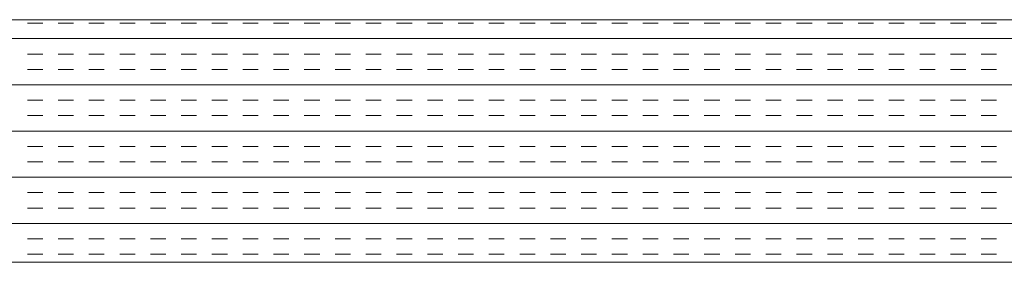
# Model space of a CAD drawing. Extents: x 3940905 to 4145695, y 925352 to 1109797.
# Tile 94 of 256: x 3949137 to 3949340, y 1099504 to 1099554. Entities that reach past the tile are written whole.
import ezdxf

# ---------------------------------------------------------------- set-up
doc = ezdxf.new("R2010")
doc.units = 0
doc.header["$LTSCALE"] = 750
doc.header["$MEASUREMENT"] = 0
doc.layers.add('CKD Equipments', color=252, linetype='CONTINUOUS', lineweight=0)

msp = doc.modelspace()

# ---------------------------------------------------------------- linework, layer by layer
at = {"layer": 'CKD Equipments'}
for p, q in [((3948980.37, 1099554.23), (3949698.37, 1099554.23)), ((3948930.37, 1099504.23), (3949748.37, 1099504.23))]:
    msp.add_line(p, q, dxfattribs=at)
at = {"layer": 'CKD Equipments', "color": 4, "linetype": 'Continuous'}
for p, q in [((3949138.64, 1099553.51), (3949141.82, 1099553.51)), ((3949144.99, 1099553.51), (3949148.17, 1099553.51)), ((3949151.34, 1099553.51), (3949154.52, 1099553.51)), ((3949157.69, 1099553.51), (3949160.87, 1099553.51)), ((3949164.04, 1099553.51), (3949167.22, 1099553.51)), ((3949170.39, 1099553.51), (3949173.57, 1099553.51)), ((3949176.74, 1099553.51), (3949179.92, 1099553.51)), ((3949183.09, 1099553.51), (3949186.27, 1099553.51)), ((3949189.44, 1099553.51), (3949192.62, 1099553.51)), ((3949195.79, 1099553.51), (3949198.97, 1099553.51)), ((3949202.14, 1099553.51), (3949205.32, 1099553.51)), ((3949208.49, 1099553.51), (3949211.67, 1099553.51)), ((3949214.84, 1099553.51), (3949218.02, 1099553.51)), ((3949221.19, 1099553.51), (3949224.37, 1099553.51)), ((3949227.54, 1099553.51), (3949230.72, 1099553.51)), ((3949233.89, 1099553.51), (3949237.07, 1099553.51)), ((3949240.24, 1099553.51), (3949243.42, 1099553.51)), ((3949246.59, 1099553.51), (3949249.77, 1099553.51)), ((3949252.94, 1099553.51), (3949256.12, 1099553.51)), ((3949259.29, 1099553.51), (3949262.47, 1099553.51)), ((3949265.64, 1099553.51), (3949268.82, 1099553.51)), ((3949271.99, 1099553.51), (3949275.17, 1099553.51)), ((3949278.34, 1099553.51), (3949281.52, 1099553.51)), ((3949284.69, 1099553.51), (3949287.87, 1099553.51)), ((3949291.04, 1099553.51), (3949294.22, 1099553.51)), ((3949297.39, 1099553.51), (3949300.57, 1099553.51)), ((3949303.74, 1099553.51), (3949306.92, 1099553.51)), ((3949310.09, 1099553.51), (3949313.27, 1099553.51)), ((3949316.44, 1099553.51), (3949319.62, 1099553.51)), ((3949322.79, 1099553.51), (3949325.97, 1099553.51)), ((3949329.14, 1099553.51), (3949332.32, 1099553.51)), ((3949335.49, 1099553.51), (3949338.67, 1099553.51)), ((3948930.37, 1099550.34), (3949748.37, 1099550.34)), ((3949138.64, 1099547.16), (3949141.82, 1099547.16)), ((3949144.99, 1099547.16), (3949148.17, 1099547.16)), ((3949151.34, 1099547.16), (3949154.52, 1099547.16)), ((3949157.69, 1099547.16), (3949160.87, 1099547.16)), ((3949164.04, 1099547.16), (3949167.22, 1099547.16)), ((3949170.39, 1099547.16), (3949173.57, 1099547.16)), ((3949176.74, 1099547.16), (3949179.92, 1099547.16)), ((3949183.09, 1099547.16), (3949186.27, 1099547.16)), ((3949189.44, 1099547.16), (3949192.62, 1099547.16)), ((3949195.79, 1099547.16), (3949198.97, 1099547.16)), ((3949202.14, 1099547.16), (3949205.32, 1099547.16)), ((3949208.49, 1099547.16), (3949211.67, 1099547.16)), ((3949214.84, 1099547.16), (3949218.02, 1099547.16)), ((3949221.19, 1099547.16), (3949224.37, 1099547.16)), ((3949227.54, 1099547.16), (3949230.72, 1099547.16)), ((3949233.89, 1099547.16), (3949237.07, 1099547.16)), ((3949240.24, 1099547.16), (3949243.42, 1099547.16)), ((3949246.59, 1099547.16), (3949249.77, 1099547.16)), ((3949252.94, 1099547.16), (3949256.12, 1099547.16)), ((3949259.29, 1099547.16), (3949262.47, 1099547.16)), ((3949265.64, 1099547.16), (3949268.82, 1099547.16)), ((3949271.99, 1099547.16), (3949275.17, 1099547.16)), ((3949278.34, 1099547.16), (3949281.52, 1099547.16)), ((3949284.69, 1099547.16), (3949287.87, 1099547.16)), ((3949291.04, 1099547.16), (3949294.22, 1099547.16)), ((3949297.39, 1099547.16), (3949300.57, 1099547.16)), ((3949303.74, 1099547.16), (3949306.92, 1099547.16)), ((3949310.09, 1099547.16), (3949313.27, 1099547.16)), ((3949316.44, 1099547.16), (3949319.62, 1099547.16)), ((3949322.79, 1099547.16), (3949325.97, 1099547.16)), ((3949329.14, 1099547.16), (3949332.32, 1099547.16)), ((3949335.49, 1099547.16), (3949338.67, 1099547.16)), ((3949138.64, 1099543.99), (3949141.82, 1099543.99)), ((3949144.99, 1099543.99), (3949148.17, 1099543.99)), ((3949151.34, 1099543.99), (3949154.52, 1099543.99)), ((3949157.69, 1099543.99), (3949160.87, 1099543.99)), ((3949164.04, 1099543.99), (3949167.22, 1099543.99)), ((3949170.39, 1099543.99), (3949173.57, 1099543.99)), ((3949176.74, 1099543.99), (3949179.92, 1099543.99)), ((3949183.09, 1099543.99), (3949186.27, 1099543.99)), ((3949189.44, 1099543.99), (3949192.62, 1099543.99)), ((3949195.79, 1099543.99), (3949198.97, 1099543.99)), ((3949202.14, 1099543.99), (3949205.32, 1099543.99)), ((3949208.49, 1099543.99), (3949211.67, 1099543.99)), ((3949214.84, 1099543.99), (3949218.02, 1099543.99)), ((3949221.19, 1099543.99), (3949224.37, 1099543.99)), ((3949227.54, 1099543.99), (3949230.72, 1099543.99)), ((3949233.89, 1099543.99), (3949237.07, 1099543.99)), ((3949240.24, 1099543.99), (3949243.42, 1099543.99)), ((3949246.59, 1099543.99), (3949249.77, 1099543.99)), ((3949252.94, 1099543.99), (3949256.12, 1099543.99)), ((3949259.29, 1099543.99), (3949262.47, 1099543.99)), ((3949265.64, 1099543.99), (3949268.82, 1099543.99)), ((3949271.99, 1099543.99), (3949275.17, 1099543.99)), ((3949278.34, 1099543.99), (3949281.52, 1099543.99)), ((3949284.69, 1099543.99), (3949287.87, 1099543.99)), ((3949291.04, 1099543.99), (3949294.22, 1099543.99)), ((3949297.39, 1099543.99), (3949300.57, 1099543.99)), ((3949303.74, 1099543.99), (3949306.92, 1099543.99)), ((3949310.09, 1099543.99), (3949313.27, 1099543.99)), ((3949316.44, 1099543.99), (3949319.62, 1099543.99)), ((3949322.79, 1099543.99), (3949325.97, 1099543.99)), ((3949329.14, 1099543.99), (3949332.32, 1099543.99)), ((3949335.49, 1099543.99), (3949338.67, 1099543.99)), ((3948930.37, 1099540.81), (3949748.37, 1099540.81)), ((3949138.64, 1099537.64), (3949141.82, 1099537.64)), ((3949144.99, 1099537.64), (3949148.17, 1099537.64)), ((3949151.34, 1099537.64), (3949154.52, 1099537.64)), ((3949157.69, 1099537.64), (3949160.87, 1099537.64)), ((3949164.04, 1099537.64), (3949167.22, 1099537.64)), ((3949170.39, 1099537.64), (3949173.57, 1099537.64)), ((3949176.74, 1099537.64), (3949179.92, 1099537.64)), ((3949183.09, 1099537.64), (3949186.27, 1099537.64)), ((3949189.44, 1099537.64), (3949192.62, 1099537.64)), ((3949195.79, 1099537.64), (3949198.97, 1099537.64)), ((3949202.14, 1099537.64), (3949205.32, 1099537.64)), ((3949208.49, 1099537.64), (3949211.67, 1099537.64)), ((3949214.84, 1099537.64), (3949218.02, 1099537.64)), ((3949221.19, 1099537.64), (3949224.37, 1099537.64)), ((3949227.54, 1099537.64), (3949230.72, 1099537.64)), ((3949233.89, 1099537.64), (3949237.07, 1099537.64)), ((3949240.24, 1099537.64), (3949243.42, 1099537.64)), ((3949246.59, 1099537.64), (3949249.77, 1099537.64)), ((3949252.94, 1099537.64), (3949256.12, 1099537.64)), ((3949259.29, 1099537.64), (3949262.47, 1099537.64)), ((3949265.64, 1099537.64), (3949268.82, 1099537.64)), ((3949271.99, 1099537.64), (3949275.17, 1099537.64)), ((3949278.34, 1099537.64), (3949281.52, 1099537.64)), ((3949284.69, 1099537.64), (3949287.87, 1099537.64)), ((3949291.04, 1099537.64), (3949294.22, 1099537.64)), ((3949297.39, 1099537.64), (3949300.57, 1099537.64)), ((3949303.74, 1099537.64), (3949306.92, 1099537.64)), ((3949310.09, 1099537.64), (3949313.27, 1099537.64)), ((3949316.44, 1099537.64), (3949319.62, 1099537.64)), ((3949322.79, 1099537.64), (3949325.97, 1099537.64)), ((3949329.14, 1099537.64), (3949332.32, 1099537.64)), ((3949335.49, 1099537.64), (3949338.67, 1099537.64)), ((3949138.64, 1099534.46), (3949141.82, 1099534.46)), ((3949144.99, 1099534.46), (3949148.17, 1099534.46)), ((3949151.34, 1099534.46), (3949154.52, 1099534.46)), ((3949157.69, 1099534.46), (3949160.87, 1099534.46)), ((3949164.04, 1099534.46), (3949167.22, 1099534.46)), ((3949170.39, 1099534.46), (3949173.57, 1099534.46)), ((3949176.74, 1099534.46), (3949179.92, 1099534.46)), ((3949183.09, 1099534.46), (3949186.27, 1099534.46)), ((3949189.44, 1099534.46), (3949192.62, 1099534.46)), ((3949195.79, 1099534.46), (3949198.97, 1099534.46)), ((3949202.14, 1099534.46), (3949205.32, 1099534.46)), ((3949208.49, 1099534.46), (3949211.67, 1099534.46)), ((3949214.84, 1099534.46), (3949218.02, 1099534.46)), ((3949221.19, 1099534.46), (3949224.37, 1099534.46)), ((3949227.54, 1099534.46), (3949230.72, 1099534.46)), ((3949233.89, 1099534.46), (3949237.07, 1099534.46)), ((3949240.24, 1099534.46), (3949243.42, 1099534.46)), ((3949246.59, 1099534.46), (3949249.77, 1099534.46)), ((3949252.94, 1099534.46), (3949256.12, 1099534.46)), ((3949259.29, 1099534.46), (3949262.47, 1099534.46)), ((3949265.64, 1099534.46), (3949268.82, 1099534.46)), ((3949271.99, 1099534.46), (3949275.17, 1099534.46)), ((3949278.34, 1099534.46), (3949281.52, 1099534.46)), ((3949284.69, 1099534.46), (3949287.87, 1099534.46)), ((3949291.04, 1099534.46), (3949294.22, 1099534.46)), ((3949297.39, 1099534.46), (3949300.57, 1099534.46)), ((3949303.74, 1099534.46), (3949306.92, 1099534.46)), ((3949310.09, 1099534.46), (3949313.27, 1099534.46)), ((3949316.44, 1099534.46), (3949319.62, 1099534.46)), ((3949322.79, 1099534.46), (3949325.97, 1099534.46)), ((3949329.14, 1099534.46), (3949332.32, 1099534.46)), ((3949335.49, 1099534.46), (3949338.67, 1099534.46)), ((3948930.37, 1099531.29), (3949748.37, 1099531.29)), ((3949138.64, 1099528.11), (3949141.82, 1099528.11)), ((3949144.99, 1099528.11), (3949148.17, 1099528.11)), ((3949151.34, 1099528.11), (3949154.52, 1099528.11)), ((3949157.69, 1099528.11), (3949160.87, 1099528.11)), ((3949164.04, 1099528.11), (3949167.22, 1099528.11)), ((3949170.39, 1099528.11), (3949173.57, 1099528.11)), ((3949176.74, 1099528.11), (3949179.92, 1099528.11)), ((3949183.09, 1099528.11), (3949186.27, 1099528.11)), ((3949189.44, 1099528.11), (3949192.62, 1099528.11)), ((3949195.79, 1099528.11), (3949198.97, 1099528.11)), ((3949202.14, 1099528.11), (3949205.32, 1099528.11)), ((3949208.49, 1099528.11), (3949211.67, 1099528.11)), ((3949214.84, 1099528.11), (3949218.02, 1099528.11)), ((3949221.19, 1099528.11), (3949224.37, 1099528.11)), ((3949227.54, 1099528.11), (3949230.72, 1099528.11)), ((3949233.89, 1099528.11), (3949237.07, 1099528.11)), ((3949240.24, 1099528.11), (3949243.42, 1099528.11)), ((3949246.59, 1099528.11), (3949249.77, 1099528.11)), ((3949252.94, 1099528.11), (3949256.12, 1099528.11)), ((3949259.29, 1099528.11), (3949262.47, 1099528.11)), ((3949265.64, 1099528.11), (3949268.82, 1099528.11)), ((3949271.99, 1099528.11), (3949275.17, 1099528.11)), ((3949278.34, 1099528.11), (3949281.52, 1099528.11)), ((3949284.69, 1099528.11), (3949287.87, 1099528.11)), ((3949291.04, 1099528.11), (3949294.22, 1099528.11)), ((3949297.39, 1099528.11), (3949300.57, 1099528.11)), ((3949303.74, 1099528.11), (3949306.92, 1099528.11)), ((3949310.09, 1099528.11), (3949313.27, 1099528.11)), ((3949316.44, 1099528.11), (3949319.62, 1099528.11)), ((3949322.79, 1099528.11), (3949325.97, 1099528.11)), ((3949329.14, 1099528.11), (3949332.32, 1099528.11)), ((3949335.49, 1099528.11), (3949338.67, 1099528.11)), ((3949138.64, 1099524.94), (3949141.82, 1099524.94)), ((3949144.99, 1099524.94), (3949148.17, 1099524.94)), ((3949151.34, 1099524.94), (3949154.52, 1099524.94)), ((3949157.69, 1099524.94), (3949160.87, 1099524.94)), ((3949164.04, 1099524.94), (3949167.22, 1099524.94)), ((3949170.39, 1099524.94), (3949173.57, 1099524.94)), ((3949176.74, 1099524.94), (3949179.92, 1099524.94)), ((3949183.09, 1099524.94), (3949186.27, 1099524.94)), ((3949189.44, 1099524.94), (3949192.62, 1099524.94)), ((3949195.79, 1099524.94), (3949198.97, 1099524.94)), ((3949202.14, 1099524.94), (3949205.32, 1099524.94)), ((3949208.49, 1099524.94), (3949211.67, 1099524.94)), ((3949214.84, 1099524.94), (3949218.02, 1099524.94)), ((3949221.19, 1099524.94), (3949224.37, 1099524.94)), ((3949227.54, 1099524.94), (3949230.72, 1099524.94)), ((3949233.89, 1099524.94), (3949237.07, 1099524.94)), ((3949240.24, 1099524.94), (3949243.42, 1099524.94)), ((3949246.59, 1099524.94), (3949249.77, 1099524.94)), ((3949252.94, 1099524.94), (3949256.12, 1099524.94)), ((3949259.29, 1099524.94), (3949262.47, 1099524.94)), ((3949265.64, 1099524.94), (3949268.82, 1099524.94)), ((3949271.99, 1099524.94), (3949275.17, 1099524.94)), ((3949278.34, 1099524.94), (3949281.52, 1099524.94)), ((3949284.69, 1099524.94), (3949287.87, 1099524.94)), ((3949291.04, 1099524.94), (3949294.22, 1099524.94)), ((3949297.39, 1099524.94), (3949300.57, 1099524.94)), ((3949303.74, 1099524.94), (3949306.92, 1099524.94)), ((3949310.09, 1099524.94), (3949313.27, 1099524.94)), ((3949316.44, 1099524.94), (3949319.62, 1099524.94)), ((3949322.79, 1099524.94), (3949325.97, 1099524.94)), ((3949329.14, 1099524.94), (3949332.32, 1099524.94)), ((3949335.49, 1099524.94), (3949338.67, 1099524.94)), ((3948930.37, 1099521.76), (3949748.37, 1099521.76)), ((3949138.64, 1099518.59), (3949141.82, 1099518.59)), ((3949144.99, 1099518.59), (3949148.17, 1099518.59)), ((3949151.34, 1099518.59), (3949154.52, 1099518.59)), ((3949157.69, 1099518.59), (3949160.87, 1099518.59)), ((3949164.04, 1099518.59), (3949167.22, 1099518.59)), ((3949170.39, 1099518.59), (3949173.57, 1099518.59)), ((3949176.74, 1099518.59), (3949179.92, 1099518.59)), ((3949183.09, 1099518.59), (3949186.27, 1099518.59)), ((3949189.44, 1099518.59), (3949192.62, 1099518.59)), ((3949195.79, 1099518.59), (3949198.97, 1099518.59)), ((3949202.14, 1099518.59), (3949205.32, 1099518.59)), ((3949208.49, 1099518.59), (3949211.67, 1099518.59)), ((3949214.84, 1099518.59), (3949218.02, 1099518.59)), ((3949221.19, 1099518.59), (3949224.37, 1099518.59)), ((3949227.54, 1099518.59), (3949230.72, 1099518.59)), ((3949233.89, 1099518.59), (3949237.07, 1099518.59)), ((3949240.24, 1099518.59), (3949243.42, 1099518.59)), ((3949246.59, 1099518.59), (3949249.77, 1099518.59)), ((3949252.94, 1099518.59), (3949256.12, 1099518.59)), ((3949259.29, 1099518.59), (3949262.47, 1099518.59)), ((3949265.64, 1099518.59), (3949268.82, 1099518.59)), ((3949271.99, 1099518.59), (3949275.17, 1099518.59)), ((3949278.34, 1099518.59), (3949281.52, 1099518.59)), ((3949284.69, 1099518.59), (3949287.87, 1099518.59)), ((3949291.04, 1099518.59), (3949294.22, 1099518.59)), ((3949297.39, 1099518.59), (3949300.57, 1099518.59)), ((3949303.74, 1099518.59), (3949306.92, 1099518.59)), ((3949310.09, 1099518.59), (3949313.27, 1099518.59)), ((3949316.44, 1099518.59), (3949319.62, 1099518.59)), ((3949322.79, 1099518.59), (3949325.97, 1099518.59)), ((3949329.14, 1099518.59), (3949332.32, 1099518.59)), ((3949335.49, 1099518.59), (3949338.67, 1099518.59)), ((3949138.64, 1099515.41), (3949141.82, 1099515.41)), ((3949144.99, 1099515.41), (3949148.17, 1099515.41)), ((3949151.34, 1099515.41), (3949154.52, 1099515.41)), ((3949157.69, 1099515.41), (3949160.87, 1099515.41)), ((3949164.04, 1099515.41), (3949167.22, 1099515.41)), ((3949170.39, 1099515.41), (3949173.57, 1099515.41)), ((3949176.74, 1099515.41), (3949179.92, 1099515.41)), ((3949183.09, 1099515.41), (3949186.27, 1099515.41)), ((3949189.44, 1099515.41), (3949192.62, 1099515.41)), ((3949195.79, 1099515.41), (3949198.97, 1099515.41)), ((3949202.14, 1099515.41), (3949205.32, 1099515.41)), ((3949208.49, 1099515.41), (3949211.67, 1099515.41)), ((3949214.84, 1099515.41), (3949218.02, 1099515.41)), ((3949221.19, 1099515.41), (3949224.37, 1099515.41)), ((3949227.54, 1099515.41), (3949230.72, 1099515.41)), ((3949233.89, 1099515.41), (3949237.07, 1099515.41)), ((3949240.24, 1099515.41), (3949243.42, 1099515.41)), ((3949246.59, 1099515.41), (3949249.77, 1099515.41)), ((3949252.94, 1099515.41), (3949256.12, 1099515.41)), ((3949259.29, 1099515.41), (3949262.47, 1099515.41)), ((3949265.64, 1099515.41), (3949268.82, 1099515.41)), ((3949271.99, 1099515.41), (3949275.17, 1099515.41)), ((3949278.34, 1099515.41), (3949281.52, 1099515.41)), ((3949284.69, 1099515.41), (3949287.87, 1099515.41)), ((3949291.04, 1099515.41), (3949294.22, 1099515.41)), ((3949297.39, 1099515.41), (3949300.57, 1099515.41)), ((3949303.74, 1099515.41), (3949306.92, 1099515.41)), ((3949310.09, 1099515.41), (3949313.27, 1099515.41)), ((3949316.44, 1099515.41), (3949319.62, 1099515.41)), ((3949322.79, 1099515.41), (3949325.97, 1099515.41)), ((3949329.14, 1099515.41), (3949332.32, 1099515.41)), ((3949335.49, 1099515.41), (3949338.67, 1099515.41)), ((3948930.37, 1099512.24), (3949748.37, 1099512.24)), ((3949138.64, 1099509.06), (3949141.82, 1099509.06)), ((3949144.99, 1099509.06), (3949148.17, 1099509.06)), ((3949151.34, 1099509.06), (3949154.52, 1099509.06)), ((3949157.69, 1099509.06), (3949160.87, 1099509.06)), ((3949164.04, 1099509.06), (3949167.22, 1099509.06)), ((3949170.39, 1099509.06), (3949173.57, 1099509.06)), ((3949176.74, 1099509.06), (3949179.92, 1099509.06)), ((3949183.09, 1099509.06), (3949186.27, 1099509.06)), ((3949189.44, 1099509.06), (3949192.62, 1099509.06)), ((3949195.79, 1099509.06), (3949198.97, 1099509.06)), ((3949202.14, 1099509.06), (3949205.32, 1099509.06)), ((3949208.49, 1099509.06), (3949211.67, 1099509.06)), ((3949214.84, 1099509.06), (3949218.02, 1099509.06)), ((3949221.19, 1099509.06), (3949224.37, 1099509.06)), ((3949227.54, 1099509.06), (3949230.72, 1099509.06)), ((3949233.89, 1099509.06), (3949237.07, 1099509.06)), ((3949240.24, 1099509.06), (3949243.42, 1099509.06)), ((3949246.59, 1099509.06), (3949249.77, 1099509.06)), ((3949252.94, 1099509.06), (3949256.12, 1099509.06)), ((3949259.29, 1099509.06), (3949262.47, 1099509.06)), ((3949265.64, 1099509.06), (3949268.82, 1099509.06)), ((3949271.99, 1099509.06), (3949275.17, 1099509.06)), ((3949278.34, 1099509.06), (3949281.52, 1099509.06)), ((3949284.69, 1099509.06), (3949287.87, 1099509.06)), ((3949291.04, 1099509.06), (3949294.22, 1099509.06)), ((3949297.39, 1099509.06), (3949300.57, 1099509.06)), ((3949303.74, 1099509.06), (3949306.92, 1099509.06)), ((3949310.09, 1099509.06), (3949313.27, 1099509.06)), ((3949316.44, 1099509.06), (3949319.62, 1099509.06)), ((3949322.79, 1099509.06), (3949325.97, 1099509.06)), ((3949329.14, 1099509.06), (3949332.32, 1099509.06)), ((3949335.49, 1099509.06), (3949338.67, 1099509.06)), ((3949138.64, 1099505.89), (3949141.82, 1099505.89)), ((3949144.99, 1099505.89), (3949148.17, 1099505.89)), ((3949151.34, 1099505.89), (3949154.52, 1099505.89)), ((3949157.69, 1099505.89), (3949160.87, 1099505.89)), ((3949164.04, 1099505.89), (3949167.22, 1099505.89)), ((3949170.39, 1099505.89), (3949173.57, 1099505.89)), ((3949176.74, 1099505.89), (3949179.92, 1099505.89)), ((3949183.09, 1099505.89), (3949186.27, 1099505.89)), ((3949189.44, 1099505.89), (3949192.62, 1099505.89)), ((3949195.79, 1099505.89), (3949198.97, 1099505.89)), ((3949202.14, 1099505.89), (3949205.32, 1099505.89)), ((3949208.49, 1099505.89), (3949211.67, 1099505.89)), ((3949214.84, 1099505.89), (3949218.02, 1099505.89)), ((3949221.19, 1099505.89), (3949224.37, 1099505.89)), ((3949227.54, 1099505.89), (3949230.72, 1099505.89)), ((3949233.89, 1099505.89), (3949237.07, 1099505.89)), ((3949240.24, 1099505.89), (3949243.42, 1099505.89)), ((3949246.59, 1099505.89), (3949249.77, 1099505.89)), ((3949252.94, 1099505.89), (3949256.12, 1099505.89)), ((3949259.29, 1099505.89), (3949262.47, 1099505.89)), ((3949265.64, 1099505.89), (3949268.82, 1099505.89)), ((3949271.99, 1099505.89), (3949275.17, 1099505.89)), ((3949278.34, 1099505.89), (3949281.52, 1099505.89)), ((3949284.69, 1099505.89), (3949287.87, 1099505.89)), ((3949291.04, 1099505.89), (3949294.22, 1099505.89)), ((3949297.39, 1099505.89), (3949300.57, 1099505.89)), ((3949303.74, 1099505.89), (3949306.92, 1099505.89)), ((3949310.09, 1099505.89), (3949313.27, 1099505.89)), ((3949316.44, 1099505.89), (3949319.62, 1099505.89)), ((3949322.79, 1099505.89), (3949325.97, 1099505.89)), ((3949329.14, 1099505.89), (3949332.32, 1099505.89)), ((3949335.49, 1099505.89), (3949338.67, 1099505.89))]:
    msp.add_line(p, q, dxfattribs=at)

doc.saveas('drawing.dxf')
